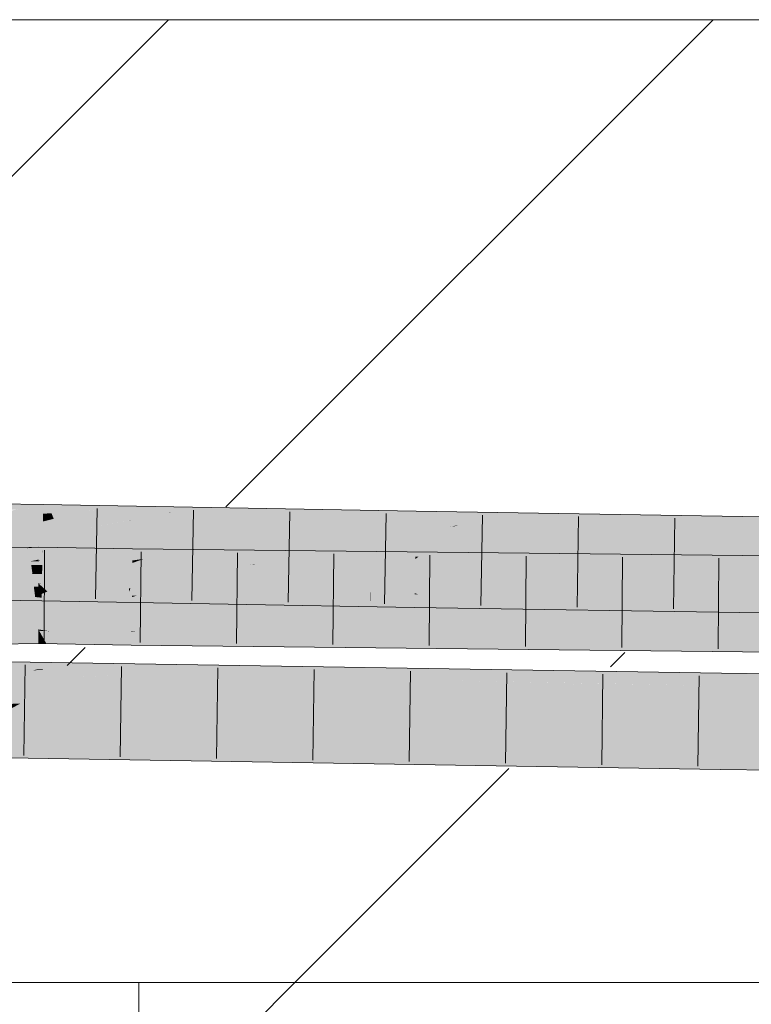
# Model space of a CAD drawing. Extents: x -620 to 300, y 62 to 1162.
# Tile 200 of 256: x 201.54 to 203.44, y 829.67 to 832.23. Entities that reach past the tile are written whole.
import ezdxf
from ezdxf.lldxf.tags import DXFTag

# ---------------------------------------------------------------- set-up
doc = ezdxf.new("R2010")
doc.units = 0
doc.layers.get('0').update_dxf_attribs({"lineweight": 13})
doc.layers.add('E_Detail_Linie_Text_Bem', color=7, linetype='Continuous', lineweight=13)
for name, color, linetype, lineweight, true_color in [('E_Detail_Wandschraffur', 7, 'Continuous', 5, 0xc0c0c0), ('E_Leerrohr 25-A06G955E8I', 7, 'Continuous', 9, 0xff8000), ('E_Leerrohr 25-Shading', 7, 'Continuous', 9, 0xff8000)]:
    doc.layers.add(name, color=color, linetype=linetype, lineweight=lineweight, true_color=true_color)
tags = doc.linetypes.add('fein_strichliert', pattern=[4, 1, -2, 1]).pattern_tags.tags
tags[8:9] = [DXFTag(74, 4), DXFTag(75, 0), DXFTag(340, '0'), DXFTag(46, 0.0), DXFTag(50, 0.0), DXFTag(44, 0.0), DXFTag(45, 0.0)]
tags[6:7] = [DXFTag(74, 4), DXFTag(75, 0), DXFTag(340, '0'), DXFTag(46, 0.0), DXFTag(50, 0.0), DXFTag(44, 0.0), DXFTag(45, 0.0)]
tags[4:5] = [DXFTag(74, 4), DXFTag(75, 0), DXFTag(340, '0'), DXFTag(46, 0.0), DXFTag(50, 0.0), DXFTag(44, 0.0), DXFTag(45, 0.0)]

# ---------------------------------------------------------------- blocks, each defined once
blk = doc.blocks.new('Shading-A06G94UZ8I', base_point=(176.1374, 828.7108))
at = {"layer": 'E_Leerrohr 25-Shading', "color": 43, "true_color": 0xd7ab7f}
for points in [[(201.6016, 830.9617), (201.4572, 830.9327), (201.6013, 830.9435)], [(201.478, 830.969), (201.4607, 830.9485), (201.6017, 830.9675), (201.6016, 830.9617)], [(201.4608, 830.9334), (201.6016, 830.9617), (201.5312, 830.9551)], [(201.6016, 830.9617), (201.6013, 830.9435), (201.6558, 830.9665), (201.6229, 830.9451)], [(201.6558, 830.9665), (201.6017, 830.9675), (201.6016, 830.9617)], [(201.6558, 830.9665), (201.6229, 830.9451), (201.8709, 830.9628)], [(202.1339, 830.9582), (201.8709, 830.9628), (201.693, 830.9455), (201.7201, 830.952)], [(202.1339, 830.9582), (201.693, 830.9455), (201.9283, 830.9468)], [(201.9346, 830.9469), (202.1339, 830.9582), (201.9369, 830.9473)], [(201.9346, 830.9469), (202.3748, 830.9516), (202.1339, 830.9582), (202.3903, 830.9537)], [(202.3748, 830.9516), (202.4586, 830.9525), (202.3903, 830.9537)], [(201.4572, 830.9327), (201.601, 830.9308), (201.6013, 830.9435)], [(201.6287, 830.9304), (201.6229, 830.9451), (201.601, 830.9308)], [(201.6013, 830.9435), (201.601, 830.9308), (201.6229, 830.9451)], [(201.7201, 830.952), (201.6229, 830.9451), (201.693, 830.9455)], [(201.6287, 830.9304), (201.6305, 830.9305), (201.6229, 830.9451), (201.693, 830.9455)], [(201.9346, 830.9469), (201.9283, 830.9468), (201.8281, 830.9269), (201.6287, 830.9304)], [(201.6305, 830.9305), (201.9283, 830.9468), (201.693, 830.9455)], [(201.8281, 830.9269), (202.3579, 830.9493), (201.9346, 830.9469)], [(201.8281, 830.9269), (201.8316, 830.9268), (202.3579, 830.9493), (202.3476, 830.9479)], [(202.3476, 830.9479), (201.8316, 830.9268), (202.3032, 830.942)], [(202.3032, 830.942), (201.8316, 830.9268), (202.1488, 830.9213)], [(201.9369, 830.9473), (201.9283, 830.9468), (201.9346, 830.9469)], [(202.3748, 830.9516), (201.9346, 830.9469), (202.3579, 830.9493)], [(202.5693, 830.9506), (202.3032, 830.942), (202.1506, 830.9213), (202.1488, 830.9213)], [(202.5693, 830.9506), (202.1506, 830.9213), (202.569, 830.9323)], [(202.1506, 830.9213), (202.5687, 830.9139), (202.569, 830.9323)], [(202.3853, 830.9495), (202.3476, 830.9479), (202.5693, 830.9506), (202.3032, 830.942)], [(202.3476, 830.9479), (202.3853, 830.9495), (202.3579, 830.9493)], [(202.3853, 830.9495), (202.4586, 830.9525), (202.3579, 830.9493), (202.3748, 830.9516)], [(202.3853, 830.9495), (202.5693, 830.9506), (202.4586, 830.9525)], [(202.5687, 830.9139), (202.9894, 830.9437), (202.569, 830.9323)], [(203.0179, 830.9425), (202.9894, 830.9437), (202.6703, 830.9123), (202.5687, 830.9139)], [(202.9894, 830.9437), (202.5693, 830.9506), (202.569, 830.9323)], [(203.4697, 830.9229), (203.0179, 830.9425), (202.6794, 830.9122), (202.6703, 830.9123)], [(203.0254, 830.9431), (202.9894, 830.9437), (203.0179, 830.9425)], [(203.4698, 830.9359), (203.0254, 830.9431), (203.4697, 830.9229), (203.0179, 830.9425)], [(202.6794, 830.9122), (203.4693, 830.8993), (203.4697, 830.9229)], [(201.5593, 830.854), (201.3708, 830.8364), (201.4867, 830.8353), (201.3563, 830.8223)], [(201.538, 830.856), (201.3708, 830.8364), (201.569, 830.8565), (201.5593, 830.854)], [(201.5893, 830.8455), (201.5894, 830.8568), (201.4867, 830.8353), (201.5593, 830.854)], [(201.5593, 830.854), (201.5894, 830.8568), (201.569, 830.8565)], [(201.7166, 830.8545), (201.5894, 830.8568), (201.5893, 830.8455)], [(201.5893, 830.8455), (201.5893, 830.8319), (201.7166, 830.8545), (201.6438, 830.8349)], [(201.7464, 830.8539), (201.7166, 830.8545), (201.6452, 830.835), (201.6438, 830.8349)], [(201.833, 830.8524), (201.7464, 830.8539), (201.8329, 830.8452), (201.6452, 830.835)], [(201.9333, 830.8513), (201.833, 830.8524), (201.8329, 830.8452)], [(201.5893, 830.8455), (201.4174, 830.8177), (201.5893, 830.8319)], [(201.5893, 830.8245), (201.5893, 830.8319), (201.5667, 830.8199), (201.4174, 830.8177)], [(201.4197, 830.8181), (201.5893, 830.8455), (201.4867, 830.8353)], [(201.6416, 830.8343), (201.6438, 830.8349), (201.5893, 830.8245), (201.5893, 830.8319)], [(201.594, 830.8215), (201.6416, 830.8343), (201.5893, 830.8213), (201.5893, 830.8245)], [(201.8327, 830.8311), (201.594, 830.8215), (201.7911, 830.8165), (201.5893, 830.8202)], [(201.8329, 830.8452), (201.6438, 830.8349), (201.8327, 830.8311), (201.594, 830.8215)], [(201.8326, 830.8222), (201.8327, 830.8311), (201.792, 830.8168)], [(201.8627, 830.8264), (201.8826, 830.8334), (201.8326, 830.8222), (201.8327, 830.8311)], [(202.2768, 830.8317), (201.8326, 830.8157), (202.3613, 830.8314), (202.1956, 830.8165)], [(201.8326, 830.8157), (202.2768, 830.8317), (201.8382, 830.8177)], [(201.8382, 830.8177), (201.8627, 830.8264), (201.8326, 830.8176), (201.8326, 830.8222)], [(201.8329, 830.8452), (201.8327, 830.8311), (201.9333, 830.8513), (201.8826, 830.8334)], [(201.8382, 830.8177), (202.2768, 830.8317), (201.8627, 830.8264), (201.9129, 830.8333)], [(201.9129, 830.8333), (201.8826, 830.8334), (201.8627, 830.8264)], [(202.0356, 830.8502), (201.9333, 830.8513), (201.9297, 830.8356), (201.8826, 830.8334)], [(201.9297, 830.8356), (201.8826, 830.8334), (201.9129, 830.8333)], [(201.9129, 830.8333), (202.203, 830.8483), (201.9297, 830.8356)], [(201.9129, 830.8333), (202.469, 830.841), (202.203, 830.8483), (202.5127, 830.8449)], [(202.2768, 830.8317), (202.4142, 830.8361), (201.9129, 830.8333), (202.469, 830.841)], [(202.203, 830.8483), (202.0356, 830.8502), (201.9297, 830.8356)], [(202.1956, 830.8165), (202.4177, 830.817), (202.3613, 830.8314), (203.0486, 830.8284)], [(202.4142, 830.8361), (202.2768, 830.8317), (202.3613, 830.8314)], [(203.413, 830.8351), (202.6454, 830.8434), (202.3613, 830.8314), (202.4142, 830.8361)], [(203.413, 830.8351), (202.3613, 830.8314), (203.0486, 830.8284)], [(202.4142, 830.8361), (202.6454, 830.8434), (202.469, 830.841)], [(203.0486, 830.8284), (202.4177, 830.817), (203.7369, 830.8255), (203.586, 830.8195)], [(202.469, 830.841), (202.6454, 830.8434), (202.5127, 830.8449)], [(203.413, 830.8351), (203.0486, 830.8284), (203.8546, 830.8302), (203.7369, 830.8255)], [(201.5893, 830.8213), (201.5893, 830.8245), (201.5693, 830.8199), (201.5667, 830.8199)], [(201.5693, 830.8199), (201.5893, 830.8202), (201.5893, 830.8213)], [(201.5893, 830.8213), (201.5893, 830.8202), (201.594, 830.8215)], [(201.8326, 830.8176), (201.8326, 830.8222), (201.7911, 830.8165), (201.792, 830.8168)], [(201.7911, 830.8165), (201.8326, 830.8157), (201.8326, 830.8176)], [(201.8326, 830.8176), (201.8326, 830.8157), (201.8382, 830.8177)], [(202.1956, 830.8165), (201.8326, 830.8157), (202.1483, 830.8123)], [(202.1543, 830.8122), (202.4177, 830.817), (202.1483, 830.8123), (202.1956, 830.8165)], [(202.4177, 830.817), (202.1543, 830.8122), (203.586, 830.8195), (203.5367, 830.8176)], [(203.5367, 830.8176), (202.1543, 830.8122), (203.1344, 830.8015)], [(204.629, 830.8217), (203.5367, 830.8176), (203.1367, 830.8015), (203.1344, 830.8015)], [(204.629, 830.8217), (203.1367, 830.8015), (204.629, 830.8073)], [(203.1367, 830.8015), (204.629, 830.7852), (204.629, 830.8073)], [(201.4544, 830.7527), (201.5788, 830.7412), (201.4478, 830.756), (201.5788, 830.7415)], [(201.4478, 830.756), (201.5788, 830.7415), (201.5771, 830.7543)], [(201.5788, 830.7412), (201.4544, 830.7527), (201.5806, 830.7274), (201.4833, 830.7382)], [(201.5788, 830.7415), (201.5779, 830.7543), (201.5771, 830.7543)], [(201.5788, 830.7415), (201.5978, 830.7394), (201.5779, 830.7543), (201.5981, 830.7529)], [(201.5981, 830.7529), (201.5981, 830.7541), (201.5779, 830.7543)], [(201.5978, 830.7394), (201.638, 830.7355), (201.5981, 830.7529), (201.6012, 830.7526)], [(201.6012, 830.7526), (201.5981, 830.7541), (201.5981, 830.7529)], [(201.8239, 830.7502), (201.5981, 830.7541), (201.8246, 830.7416)], [(201.8246, 830.7416), (201.5981, 830.7541), (201.825, 830.735), (201.6012, 830.7526)], [(201.825, 830.735), (201.6012, 830.7526), (201.8264, 830.717), (201.638, 830.7355)], [(201.8246, 830.7416), (201.8279, 830.7501), (201.8239, 830.7502)], [(201.8246, 830.7416), (202.4502, 830.7115), (201.8279, 830.7501), (202.4501, 830.713)], [(201.8279, 830.7501), (202.4501, 830.713), (202.4494, 830.7393)], [(201.4833, 830.7382), (201.5227, 830.7184), (201.5976, 830.7256), (201.5975, 830.7175)], [(201.5788, 830.7412), (201.5978, 830.7394), (201.5788, 830.7415)], [(201.5978, 830.7394), (201.5788, 830.7412), (201.5976, 830.7256), (201.5806, 830.7274)], [(201.5975, 830.7175), (201.6797, 830.7161), (201.5976, 830.7256)], [(201.5976, 830.7256), (201.6797, 830.7161), (201.5978, 830.7394), (201.638, 830.7355)], [(201.8264, 830.717), (201.638, 830.7355), (201.8267, 830.7135), (201.6797, 830.7161)], [(202.4502, 830.7115), (201.8246, 830.7416), (202.4503, 830.707)], [(201.825, 830.735), (202.4503, 830.707), (201.8246, 830.7416)], [(202.1783, 830.7073), (201.825, 830.735), (201.8705, 830.7127), (201.8264, 830.717)], [(201.825, 830.735), (202.1783, 830.7073), (202.4503, 830.707), (202.4504, 830.7026)], [(202.4501, 830.713), (202.4507, 830.7392), (202.4494, 830.7393)], [(202.4501, 830.713), (202.5652, 830.7061), (202.4507, 830.7392), (202.5656, 830.7346)], [(202.5656, 830.7346), (202.5657, 830.7372), (202.4507, 830.7392)], [(202.5652, 830.7061), (202.6954, 830.6985), (202.5656, 830.7346), (202.5755, 830.7343)], [(202.5755, 830.7343), (202.5657, 830.7372), (202.5656, 830.7346)], [(202.5657, 830.7372), (202.5755, 830.7343), (203.4667, 830.7225), (203.4663, 830.7001)], [(202.5755, 830.7343), (202.6954, 830.6985), (203.4663, 830.7001), (203.4661, 830.6859)], [(201.8705, 830.7127), (201.8264, 830.717), (201.8267, 830.7135)], [(202.4502, 830.7115), (202.5652, 830.7061), (202.4501, 830.713)], [(202.5651, 830.7006), (202.5652, 830.7061), (202.4503, 830.707), (202.4502, 830.7115)], [(202.4504, 830.7026), (202.5651, 830.7006), (202.4503, 830.707)], [(202.5651, 830.7006), (202.6954, 830.6985), (202.5652, 830.7061)], [(201.5889, 830.6398), (201.5889, 830.6434), (201.3594, 830.6401)], [(201.3739, 830.6356), (201.5888, 830.631), (201.3594, 830.6401), (201.5889, 830.6398)], [(201.5888, 830.6208), (201.5888, 830.631), (201.3962, 830.6287), (201.3739, 830.6356)], [(201.3962, 830.6287), (201.4303, 830.618), (201.5888, 830.6208), (201.5888, 830.6085)], [(201.5888, 830.631), (201.5961, 830.6306), (201.5889, 830.6398), (201.591, 830.6397)], [(201.5888, 830.6208), (201.6022, 830.6198), (201.5888, 830.631), (201.5961, 830.6306)], [(201.6169, 830.6386), (201.5889, 830.6434), (201.591, 830.6397)], [(201.591, 830.6397), (201.5889, 830.6434), (201.5889, 830.6398)], [(201.6169, 830.6386), (201.8304, 830.6299), (201.5889, 830.6434), (201.8305, 830.6373)], [(201.8305, 830.6373), (201.8305, 830.639), (201.5889, 830.6434)], [(201.5961, 830.6306), (201.7026, 830.6241), (201.591, 830.6397), (201.6169, 830.6386)], [(201.8301, 830.6024), (201.7026, 830.6241), (201.6022, 830.6198), (201.5961, 830.6306)], [(201.8303, 830.6163), (201.8304, 830.6299), (201.7026, 830.6241), (201.6169, 830.6386)], [(201.7026, 830.6241), (201.8301, 830.6024), (201.8303, 830.6163)], [(201.8303, 830.6163), (202.1709, 830.5986), (201.8304, 830.6299), (201.9352, 830.6266)], [(201.8304, 830.6299), (201.9352, 830.6266), (201.8305, 830.6373), (201.8465, 830.6371)], [(202.0389, 830.634), (201.8305, 830.639), (201.8465, 830.6371)], [(204.6289, 830.6083), (201.8305, 830.639), (204.6289, 830.5921), (202.0389, 830.634)], [(201.8465, 830.6371), (201.8305, 830.639), (201.8305, 830.6373)], [(204.6289, 830.5717), (202.0389, 830.634), (201.9352, 830.6266), (201.8465, 830.6371)], [(201.9352, 830.6266), (202.1709, 830.5986), (203.1436, 830.588)], [(204.6289, 830.5717), (201.9352, 830.6266), (203.1436, 830.588)], [(202.0389, 830.634), (204.6289, 830.5717), (204.6289, 830.5921)], [(201.4303, 830.618), (201.4717, 830.6052), (201.5888, 830.6085), (201.5888, 830.6068)], [(201.5888, 830.6085), (201.6097, 830.6064), (201.5888, 830.6208), (201.6022, 830.6198)], [(201.5888, 830.6068), (201.6097, 830.6064), (201.5888, 830.6085)], [(201.6022, 830.6198), (201.6097, 830.6064), (201.8188, 830.6026)], [(201.8301, 830.6024), (201.6022, 830.6198), (201.8188, 830.6026)], [(201.8301, 830.6024), (202.1709, 830.5986), (201.8303, 830.6163)], [(201.5131, 830.5529), (201.513, 830.5469), (201.6623, 830.5569), (201.6252, 830.5485)], [(201.6252, 830.5485), (201.513, 830.5469), (201.5964, 830.5419), (201.513, 830.5419)], [(201.6623, 830.5569), (201.5132, 830.5594), (201.5131, 830.5529)], [(202.2604, 830.5415), (201.6252, 830.5485), (201.5964, 830.5419)], [(201.6623, 830.5569), (201.6252, 830.5485), (201.9291, 830.5526)], [(201.9291, 830.5526), (201.6252, 830.5485), (202.6288, 830.5413), (202.2604, 830.5415)], [(201.5128, 830.5329), (201.5126, 830.5228), (201.5536, 830.5321)], [(201.8749, 830.5258), (201.5536, 830.5321), (201.8046, 830.5238), (201.5126, 830.5228)], [(201.8046, 830.5238), (201.5126, 830.5228), (201.6746, 830.5201)], [(201.5749, 830.537), (201.5855, 830.5394), (201.5128, 830.5336), (201.5129, 830.5403)], [(201.5536, 830.5321), (201.5749, 830.537), (201.5128, 830.5329), (201.5128, 830.5336)], [(201.5964, 830.5419), (201.513, 830.5419), (201.5855, 830.5394), (201.5129, 830.5403)], [(201.9495, 830.5243), (201.6052, 830.5386), (201.5536, 830.5321), (201.5749, 830.537)], [(201.6052, 830.5386), (201.588, 830.5394), (201.5749, 830.537), (201.5855, 830.5394)], [(202.6556, 830.5269), (201.5964, 830.5419), (201.5855, 830.5394)], [(201.588, 830.5394), (201.8279, 830.5354), (202.6556, 830.5269), (202.4342, 830.5261)], [(201.6112, 830.539), (201.588, 830.5394), (201.6052, 830.5386)], [(202.6556, 830.5269), (203.3623, 830.5294), (201.5964, 830.5419), (202.2604, 830.5415)], [(202.4017, 830.5259), (201.6112, 830.539), (201.9495, 830.5243), (201.6052, 830.5386)], [(201.6746, 830.5201), (202.2183, 830.5125), (201.7142, 830.5212)], [(201.6746, 830.5201), (202.7624, 830.5025), (202.2183, 830.5125), (202.7976, 830.5025)], [(201.7142, 830.5212), (202.0273, 830.5158), (201.8046, 830.5238), (202.0724, 830.5165)], [(201.9495, 830.5243), (201.8749, 830.5258), (201.8046, 830.5238)], [(201.8046, 830.5238), (202.0724, 830.5165), (201.9495, 830.5243), (202.2282, 830.5189)], [(201.8279, 830.5354), (202.4017, 830.5259), (202.4342, 830.5261)], [(203.362, 830.5071), (202.4017, 830.5259), (203.3619, 830.4966), (201.9495, 830.5243)], [(202.2604, 830.5415), (203.3623, 830.5294), (202.6288, 830.5413)], [(202.4017, 830.5259), (203.362, 830.5101), (202.4342, 830.5261), (203.3621, 830.5117)], [(202.4017, 830.5259), (203.362, 830.5071), (202.9137, 830.5175)], [(203.3621, 830.5117), (203.3622, 830.5186), (202.4342, 830.5261), (202.6556, 830.5269)], [(203.3622, 830.5186), (203.3623, 830.5294), (202.6556, 830.5269)], [(204.9606, 830.5068), (204.9607, 830.5117), (203.3622, 830.5186), (203.3623, 830.5294)], [(202.0273, 830.5158), (202.2183, 830.5125), (202.0724, 830.5165)], [(202.2282, 830.5189), (202.0724, 830.5165), (202.927, 830.5026), (202.2183, 830.5125)], [(202.2183, 830.5125), (202.7977, 830.5025), (202.927, 830.5026)], [(202.2282, 830.5189), (202.927, 830.5026), (203.0474, 830.5027)], [(202.7624, 830.5025), (203.3618, 830.4927), (202.7976, 830.5025)], [(202.7977, 830.5025), (203.3618, 830.4927), (202.927, 830.5026), (203.3619, 830.4966)], [(203.362, 830.5071), (203.362, 830.5101), (202.9137, 830.5175)], [(202.927, 830.5026), (203.3619, 830.4966), (203.0474, 830.5027)], [(203.3619, 830.4966), (203.3618, 830.4927), (204.9605, 830.4751)], [(204.9605, 830.4802), (203.362, 830.5071), (204.9605, 830.4751), (203.3619, 830.4966)], [(204.6538, 830.4974), (203.3621, 830.5117), (204.9606, 830.4907), (203.362, 830.5101)], [(204.9606, 830.4907), (203.362, 830.5101), (204.9605, 830.4802), (203.362, 830.5071)], [(204.9606, 830.4952), (204.9606, 830.5068), (203.3621, 830.5117), (203.3622, 830.5186)], [(204.9606, 830.4952), (203.3621, 830.5117), (204.6292, 830.4977)], [(202.8699, 830.3239), (201.5099, 830.346), (201.5097, 830.3358)], [(201.5093, 830.3094), (203.3589, 830.2794), (201.5094, 830.3174), (203.3592, 830.3056)], [(201.5094, 830.3174), (202.8699, 830.3239), (201.5097, 830.3358)], [(202.8699, 830.3239), (201.5094, 830.3174), (201.9114, 830.3148)], [(202.8699, 830.3239), (201.9114, 830.3148), (203.3594, 830.316), (203.3592, 830.3056)], [(204.5036, 830.3033), (203.3594, 830.316), (203.3592, 830.3056)], [(203.3589, 830.2794), (204.5036, 830.3033), (203.3592, 830.3056)], [(203.3589, 830.2794), (204.9593, 830.2617), (204.5036, 830.3033), (204.9595, 830.2983)]]:
    blk.add_solid(points, dxfattribs=at)
at = {"layer": 'E_Leerrohr 25-Shading', "color": 31, "true_color": 0xfabd7f}
for points in [[(201.4572, 830.9327), (201.4523, 830.8875), (201.601, 830.9308), (201.6009, 830.9236)], [(201.6009, 830.9236), (201.6003, 830.8835), (201.6287, 830.9304), (201.614, 830.8861)], [(201.6287, 830.9304), (201.601, 830.9308), (201.6009, 830.9236)], [(201.8281, 830.9269), (201.6287, 830.9304), (201.8237, 830.9254), (201.614, 830.8861)], [(201.6009, 830.9236), (201.4523, 830.8875), (201.6003, 830.8835), (201.4487, 830.8548)], [(202.5685, 830.9026), (202.5687, 830.9139), (201.8213, 830.8386), (201.5996, 830.8425)], [(202.5687, 830.9139), (201.9645, 830.8963), (201.5996, 830.8425), (201.6013, 830.8477)], [(201.8316, 830.9268), (201.614, 830.8861), (202.1506, 830.9213), (201.9645, 830.8963)], [(201.8213, 830.8386), (202.4481, 830.8276), (202.5685, 830.9026), (202.5673, 830.832)], [(201.8316, 830.9268), (201.8281, 830.9269), (201.8237, 830.9254)], [(201.9645, 830.8963), (202.5687, 830.9139), (202.1506, 830.9213)], [(202.5685, 830.9026), (202.5673, 830.832), (202.6794, 830.9122), (202.5759, 830.8323)], [(202.5685, 830.9026), (202.6579, 830.9103), (202.5687, 830.9139), (202.6703, 830.9123)], [(202.6794, 830.9122), (202.5759, 830.8323), (203.4693, 830.8993), (203.4688, 830.8655)], [(202.6579, 830.9103), (202.6794, 830.9122), (202.6703, 830.9123)], [(201.6003, 830.8835), (201.4487, 830.8548), (201.5662, 830.8429), (201.4476, 830.8444)], [(201.6003, 830.8835), (201.5662, 830.8429), (201.5997, 830.8475)], [(201.614, 830.8861), (201.6003, 830.8835), (201.6013, 830.8477), (201.5997, 830.8475)], [(201.9645, 830.8963), (201.614, 830.8861), (201.6013, 830.8477)], [(202.5759, 830.8323), (202.5672, 830.8256), (203.4688, 830.8655), (203.468, 830.8109)], [(201.4476, 830.8444), (201.4477, 830.809), (201.5662, 830.8429), (201.5705, 830.8103)], [(201.5662, 830.8429), (201.5996, 830.8425), (201.5997, 830.8475)], [(201.5662, 830.8429), (201.5704, 830.8109), (201.5996, 830.8425), (201.599, 830.8104)], [(201.5996, 830.8425), (201.599, 830.8104), (201.8213, 830.8386), (201.8237, 830.8063)], [(201.5997, 830.8475), (201.5996, 830.8425), (201.6013, 830.8477)], [(202.4481, 830.8276), (201.8213, 830.8386), (202.4482, 830.826), (201.8215, 830.8356)], [(202.4482, 830.826), (201.8215, 830.8356), (202.449, 830.7988), (201.8237, 830.8062)], [(202.4481, 830.8276), (202.5672, 830.8256), (202.5673, 830.832)], [(202.5669, 830.8107), (202.5672, 830.8256), (202.4486, 830.8118), (202.4481, 830.8276)], [(202.5673, 830.832), (202.5672, 830.8256), (202.5759, 830.8323)], [(201.5693, 830.8199), (201.4174, 830.8177), (201.4049, 830.7864), (201.3954, 830.7863)], [(201.5693, 830.8199), (201.408, 830.787), (201.5893, 830.8202), (201.4095, 830.787)], [(201.5687, 830.7872), (201.5892, 830.7896), (201.4095, 830.787), (201.5893, 830.8202)], [(201.4477, 830.809), (201.4478, 830.756), (201.5705, 830.8103), (201.5779, 830.7543)], [(201.599, 830.8104), (201.5704, 830.8109), (201.5986, 830.7872), (201.5736, 830.7872)], [(201.7911, 830.8165), (201.5893, 830.8202), (201.5892, 830.7896)], [(201.6789, 830.7856), (201.7911, 830.8165), (201.5892, 830.7872), (201.5892, 830.7896)], [(201.8237, 830.8063), (201.599, 830.8104), (201.8252, 830.7869), (201.5986, 830.7872)], [(201.7159, 830.785), (201.7911, 830.8165), (201.6789, 830.7856)], [(201.8326, 830.8157), (201.7911, 830.8165), (201.8255, 830.783), (201.7159, 830.785)], [(202.449, 830.7988), (201.8237, 830.8062), (202.4498, 830.7719), (201.8255, 830.783)], [(201.8326, 830.8157), (201.8255, 830.783), (201.8322, 830.7836)], [(202.1543, 830.8122), (201.8322, 830.7836), (201.9471, 830.7578), (201.8319, 830.7596)], [(201.8326, 830.8157), (201.8322, 830.7836), (202.1283, 830.8099)], [(201.8326, 830.8157), (202.1283, 830.8099), (202.1483, 830.8123), (202.1399, 830.8109)], [(202.4497, 830.7741), (203.1367, 830.8015), (202.032, 830.78), (202.1543, 830.8122)], [(202.1399, 830.8109), (202.1543, 830.8122), (202.1483, 830.8123)], [(203.1367, 830.8015), (202.3827, 830.7714), (204.629, 830.7852), (202.3827, 830.7587)], [(202.5665, 830.7858), (202.5669, 830.8107), (202.4494, 830.786), (202.4486, 830.8118)], [(202.5665, 830.7858), (203.4676, 830.785), (202.5669, 830.8107), (203.4679, 830.8029)], [(203.4679, 830.8029), (203.468, 830.8109), (202.5669, 830.8107), (202.5672, 830.8256)], [(201.381, 830.7657), (201.5687, 830.7872), (201.3939, 830.7842), (201.4095, 830.787)], [(201.4277, 830.7653), (201.5736, 830.7872), (201.381, 830.7657), (201.5687, 830.7872)], [(201.5891, 830.7639), (201.5892, 830.7896), (201.432, 830.7659)], [(201.5736, 830.7872), (201.5892, 830.7896), (201.5687, 830.7872)], [(201.5736, 830.7872), (201.5779, 830.7543), (201.5986, 830.7872), (201.5981, 830.7541)], [(201.5993, 830.7637), (201.6789, 830.7856), (201.5891, 830.7639), (201.5892, 830.7872)], [(201.5986, 830.7872), (201.5981, 830.7541), (201.8252, 830.7869), (201.8279, 830.7501)], [(201.6821, 830.7708), (201.7159, 830.785), (201.5993, 830.7637), (201.6789, 830.7856)], [(201.8319, 830.7596), (201.8322, 830.7836), (201.6626, 830.7626), (201.6821, 830.7708)], [(201.7159, 830.785), (201.6821, 830.7708), (201.8255, 830.783)], [(201.8255, 830.783), (201.8279, 830.7501), (202.4498, 830.7719), (202.4507, 830.7392)], [(202.0118, 830.7567), (202.4497, 830.7741), (201.9471, 830.7578), (202.032, 830.78)], [(204.629, 830.7361), (204.629, 830.7852), (202.3828, 830.7322), (202.3827, 830.7587)], [(202.4494, 830.786), (202.4497, 830.7751), (202.5665, 830.7858), (202.5663, 830.7753)], [(202.5663, 830.7753), (202.4497, 830.7751), (202.5663, 830.7725), (202.4497, 830.7741)], [(202.5663, 830.7753), (203.4675, 830.7768), (202.5665, 830.7858), (203.4676, 830.785)], [(202.5663, 830.7753), (202.5663, 830.7725), (203.4675, 830.7768), (203.4672, 830.7602)], [(201.5891, 830.7629), (201.3629, 830.7399), (201.5891, 830.7407), (201.3549, 830.7285)], [(201.5891, 830.7629), (201.3752, 830.7574), (201.3629, 830.7399)], [(201.5891, 830.7629), (201.5891, 830.7639), (201.3752, 830.7574), (201.432, 830.7659)], [(201.5891, 830.7639), (201.5891, 830.7629), (201.5993, 830.7637)], [(201.6124, 830.7416), (201.6626, 830.7626), (201.5891, 830.7629), (201.5993, 830.7637)], [(201.6124, 830.7416), (201.5891, 830.7629), (201.5891, 830.7407)], [(201.8318, 830.7495), (201.6124, 830.7416), (201.8316, 830.7313), (201.5891, 830.7318)], [(201.6626, 830.7626), (201.6821, 830.7708), (201.5993, 830.7637)], [(201.8318, 830.7495), (201.8319, 830.7596), (201.6124, 830.7416), (201.6626, 830.7626)], [(201.9308, 830.7534), (201.8318, 830.7495), (201.8467, 830.7313), (201.8316, 830.7313)], [(201.8319, 830.7596), (201.8318, 830.7495), (201.9471, 830.7578), (201.9308, 830.7534)], [(202.3827, 830.7587), (201.9308, 830.7534), (202.3828, 830.7322), (201.8467, 830.7313)], [(202.3827, 830.7714), (201.9308, 830.7534), (202.3827, 830.7587)], [(201.9471, 830.7578), (201.9308, 830.7534), (202.0118, 830.7567)], [(202.4497, 830.7741), (202.4507, 830.7392), (202.5663, 830.7725), (202.5657, 830.7372)], [(202.5663, 830.7725), (202.5657, 830.7372), (203.4672, 830.7602), (203.4667, 830.7225)], [(201.3549, 830.7285), (201.5891, 830.7318), (201.5891, 830.7407)], [(201.5889, 830.6434), (201.5891, 830.7318), (201.3594, 830.6401), (201.3549, 830.7285)], [(201.8305, 830.639), (201.8315, 830.7274), (201.5889, 830.6434), (201.5891, 830.7318)], [(201.5891, 830.7407), (201.5891, 830.7318), (201.6124, 830.7416)], [(201.5891, 830.7318), (201.8315, 830.7274), (201.8316, 830.7313)], [(204.6289, 830.6083), (204.629, 830.6967), (201.8305, 830.639), (201.8315, 830.7274)], [(202.2197, 830.732), (201.8467, 830.7313), (202.2197, 830.7231), (201.8315, 830.7274)], [(201.8316, 830.7313), (201.8315, 830.7274), (201.8467, 830.7313)], [(203.2362, 830.712), (203.2361, 830.7337), (202.2197, 830.7231), (202.2197, 830.732)], [(204.629, 830.7361), (203.2361, 830.7337), (204.629, 830.6967), (203.2362, 830.712)], [(201.5123, 830.4977), (201.5115, 830.4496), (201.6746, 830.5201), (201.5428, 830.4509)], [(201.6746, 830.5201), (201.5126, 830.5228), (201.5123, 830.4977)], [(201.6746, 830.5201), (201.5428, 830.4509), (202.7624, 830.5025)], [(201.5428, 830.4509), (203.3618, 830.4927), (202.7624, 830.5025)], [(201.5428, 830.4509), (201.5113, 830.4344), (203.3618, 830.4927), (203.3606, 830.4044)], [(204.96, 830.3867), (204.9605, 830.4751), (203.3606, 830.4044), (203.3618, 830.4927)], [(201.5115, 830.4496), (201.5113, 830.4344), (201.5428, 830.4509)], [(203.1286, 830.3971), (203.3606, 830.4044), (201.5109, 830.4099), (201.5112, 830.4296)], [(203.3606, 830.4044), (201.5113, 830.4344), (201.5112, 830.4296)], [(201.5109, 830.4099), (201.5102, 830.369), (203.1286, 830.3971), (202.2468, 830.3693)], [(203.3601, 830.3697), (203.3605, 830.3953), (202.2468, 830.3693), (203.1286, 830.3971)], [(203.3605, 830.3953), (203.3606, 830.4044), (203.1286, 830.3971)], [(204.6633, 830.3736), (204.96, 830.3867), (203.3601, 830.3697), (203.3605, 830.3953)], [(204.96, 830.3867), (203.3606, 830.4044), (203.3605, 830.3953)], [(201.5102, 830.369), (201.5099, 830.346), (202.2468, 830.3693)], [(202.2468, 830.3693), (201.5099, 830.346), (203.3595, 830.3286), (202.8699, 830.3239)], [(202.2468, 830.3693), (203.3595, 830.3286), (203.3601, 830.3697)], [(203.3601, 830.3697), (203.3595, 830.3286), (204.6633, 830.3736), (203.7515, 830.3333)], [(202.8699, 830.3239), (203.3594, 830.316), (203.3595, 830.3286)], [(203.7515, 830.3333), (203.3594, 830.316), (204.9596, 830.3124), (204.5036, 830.3033)], [(203.3595, 830.3286), (203.3594, 830.316), (203.7515, 830.3333)]]:
    blk.add_solid(points, dxfattribs=at)
blk = doc.blocks.new('Referenz-A06G955K8I')
at = {"layer": 'E_Detail_Linie_Text_Bem', "linetype": 'Continuous', "ltscale": 0.13}
for p, q in [((194.2728, 832.2265), (254.2509, 832.2265)), ((206.0728, 829.7265), (194.2728, 829.7265)), ((204.3499, 829.7265), (201.8499, 829.7265)), ((201.8499, 829.7265), (201.8499, 789.7265))]:
    blk.add_line(p, q, dxfattribs=at)
at = {"layer": 'E_Detail_Wandschraffur', "linetype": 'ByBlock', "ltscale": 0.13}
for p, q in [((199.4489, 829.7489), (201.9265, 832.2265)), ((203.0742, 830.5457), (203.1116, 830.5831)), ((202.255, 829.7265), (202.8104, 830.282)), ((201.8499, 829.3214), (202.255, 829.7265))]:
    blk.add_line(p, q, dxfattribs=at)
at = {"layer": 'E_Detail_Wandschraffur', "linetype": 'fein_strichliert', "ltscale": 0.13}
for p, q in [((202.0757, 830.9615), (203.3408, 832.2265)), ((201.6637, 830.5495), (201.7106, 830.5964))]:
    blk.add_line(p, q, dxfattribs=at)
at = {"layer": 'E_Leerrohr 25-A06G955E8I', "linetype": 'Continuous', "ltscale": 0.13}
for p, q in [((201.6017, 830.9675), (201.4473, 830.9694)), ((202.5693, 830.9506), (201.6017, 830.9675)), ((201.7415, 830.9575), (201.7376, 830.7225)), ((201.9915, 830.9531), (201.9876, 830.7182)), ((202.2415, 830.9488), (202.2375, 830.7138)), ((202.4914, 830.9444), (202.4875, 830.7094)), ((203.4698, 830.9359), (202.5693, 830.9506)), ((202.7414, 830.9403), (202.7375, 830.7053)), ((202.9913, 830.9362), (202.9875, 830.7012)), ((203.2412, 830.9321), (203.2376, 830.6971)), ((201.5894, 830.8568), (201.3486, 830.8533)), ((201.833, 830.8523), (201.5894, 830.8568)), ((204.629, 830.8217), (201.833, 830.8523)), ((201.6049, 830.849), (201.6042, 830.614)), ((201.8559, 830.8446), (201.8532, 830.6096)), ((202.1057, 830.8419), (202.1033, 830.6069)), ((202.3556, 830.8391), (202.3534, 830.6041)), ((202.6055, 830.8364), (202.6035, 830.6014)), ((202.8553, 830.8337), (202.8536, 830.5987)), ((203.1052, 830.8309), (203.1037, 830.5959)), ((203.3551, 830.8282), (203.3538, 830.5932)), ((201.5975, 830.7175), (201.4479, 830.7194)), ((202.5651, 830.7006), (201.5975, 830.7175)), ((203.4661, 830.6859), (202.5651, 830.7006)), ((201.5888, 830.6068), (201.3613, 830.6036)), ((201.8301, 830.6024), (201.5888, 830.6068)), ((204.6289, 830.5717), (201.8301, 830.6024)), ((203.3623, 830.5294), (201.5132, 830.5594)), ((201.5549, 830.5512), (201.5512, 830.3162)), ((201.8048, 830.5471), (201.8012, 830.3122)), ((202.0548, 830.5431), (202.0512, 830.3081)), ((202.3047, 830.539), (202.3012, 830.3041)), ((202.5546, 830.535), (202.5512, 830.3)), ((202.8046, 830.5309), (202.8012, 830.2959)), ((203.0545, 830.5269), (203.0512, 830.2919)), ((203.3044, 830.5228), (203.3012, 830.2878)), ((204.9607, 830.5117), (203.3623, 830.5294)), ((203.3589, 830.2794), (201.5093, 830.3094)), ((204.9593, 830.2617), (203.3589, 830.2794))]:
    blk.add_line(p, q, dxfattribs=at)

msp = doc.modelspace()

# ---------------------------------------------------------------- block references
at = {"color": 8, "lineweight": 25, "ltscale": 0.25, "true_color": 0x808080}
msp.add_blockref('Referenz-A06G955K8I', (0, 0), dxfattribs=at)
msp.add_blockref('Shading-A06G94UZ8I', (176.1374, 828.7108))

doc.saveas('drawing.dxf')
